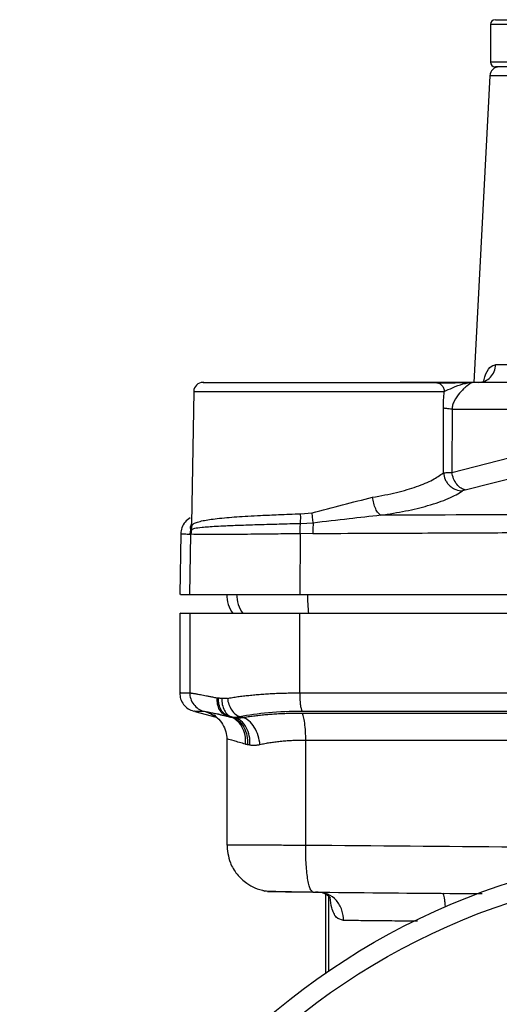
# Model space of a CAD drawing. Header units: millimetres. Extents: x 415 to 1550, y 0 to 812.
# Tile 32 of 51: x 739 to 790, y 369 to 473. Entities that reach past the tile are written whole.
import ezdxf

# ---------------------------------------------------------------- set-up
doc = ezdxf.new("R2010")
doc.units = ezdxf.units.MM

msp = doc.modelspace()

# ---------------------------------------------------------------- linework, layer by layer
at = {"color": 7, "linetype": 'Continuous', "lineweight": 25}
for p, q in [((788.74, 472.84), (788.74, 468.84)), ((788.69, 467.4), (786.99, 434.84)), ((789.32, 436.74), (795.13, 436.74)), ((786.99, 434.84), (779.17, 434.84)), ((782.88, 434.84), (783.25, 434.77)), ((786.04, 434.84), (786.82, 434.84)), ((793.73, 434.84), (786.82, 434.84)), ((757.23, 433.86), (756.98, 419.83)), ((757.23, 433.86), (757.23, 433.86)), ((783.75, 425.24), (783.75, 432.1)), ((784.67, 432), (784.64, 425.28)), ((784.67, 432), (796.15, 432)), ((784.64, 425.28), (794.43, 427.79)), ((786.07, 423.44), (795.93, 425.93)), ((768.59, 420.89), (769.8, 421.01)), ((756.87, 418.73), (756.93, 419.2)), ((756.99, 419.21), (756.92, 418.73)), ((757, 419.66), (756.93, 419.2)), ((756.99, 419.21), (756.93, 419.2)), ((756.99, 419.21), (757.05, 419.68)), ((757, 419.66), (757.05, 419.68)), ((769.92, 419.91), (768.57, 419.84)), ((755.86, 418.77), (755.74, 412.34)), ((756.81, 412.34), (756.92, 418.73)), ((756.87, 418.73), (756.92, 418.73)), ((768.54, 418.78), (768.52, 412.34)), ((769.87, 418.8), (768.54, 418.78)), ((755.74, 410.34), (755.74, 401.88)), ((756.81, 410.34), (756.81, 401.88)), ((768.52, 401.88), (768.52, 410.34)), ((757.34, 399.92), (759.61, 399.31)), ((760.74, 397), (760.74, 385.72)), ((760.82, 396.94), (760.81, 396.94)), ((760.81, 396.94), (760.82, 396.94)), ((769.13, 385.73), (769.13, 396.84)), ((769.26, 380.75), (769.91, 380.75)), ((769.89, 380.73), (769.82, 380.81)), ((771.24, 380.48), (771.24, 372.14))]:
    msp.add_line(p, q, dxfattribs=at)
at = {"color": 8, "linetype": 'Continuous', "lineweight": 25}
for p, q in [((838.74, 472.84), (788.74, 472.84)), ((801.14, 468.84), (788.74, 468.84)), ((813.74, 467.4), (788.69, 467.4)), ((757, 419.83), (757, 419.66)), ((771.58, 372.37), (771.58, 380.29))]:
    msp.add_line(p, q, dxfattribs=at)
at = {"color": 7, "linetype": 'Continuous', "lineweight": 25}
msp.add_circle((813.74, 310.34), 75, dxfattribs=at)
for centre, radius, start, end in [((789.24, 472.84), 0.5, 90, 180), ((789.69, 467.34), 1, 90, 177), ((789.24, 468.84), 0.5, 180, 270), ((758.23, 433.84), 1, 90, 178.0504), ((764.24, 412.34), 3.5, 179.9616, 215.6739)]:
    msp.add_arc(centre, radius, start, end, dxfattribs=at)
at = {"color": 8, "linetype": 'Continuous', "lineweight": 25}
for centre, radius, start, end in [((765.3, 412.34), 3.51, 179.9547, 215.604), ((787.3, 412.25), 17.98, 179.7036, 186.229)]:
    msp.add_arc(centre, radius, start, end, dxfattribs=at)
at = {"color": 7, "linetype": 'Continuous', "lineweight": 25}
for points, knots in [([(789.28, 473.34), (789.27, 473.34), (789.25, 473.34), (789.93, 473.34), (791.42, 473.34), (793.07, 473.34), (794.95, 473.34), (797.66, 473.34), (800.24, 473.34), (801.49, 473.34)], [0, 0, 0, 0, 0.0529803, 0.2499636, 0.4469469, 0.5435054, 0.6400844, 0.8252752, 1, 1, 1, 1]), ([(801.49, 468.34), (800.24, 468.34), (797.66, 468.34), (794.95, 468.34), (793.07, 468.34), (791.42, 468.34), (789.93, 468.34), (789.25, 468.34), (789.27, 468.34), (789.28, 468.34)], [0, 0, 0, 0, 0.174725, 0.359916, 0.456474, 0.553053, 0.750036, 0.94702, 1, 1, 1, 1]), ([(787.49, 434.84), (787.72, 434.87), (788.18, 434.93), (788.78, 435.36), (789.2, 435.98), (789.28, 436.49), (789.32, 436.74)], [0, 0, 0, 0, 0.25, 0.5, 0.75, 1, 1, 1, 1]), ([(758.3, 434.84), (758.28, 434.84), (758.15, 434.84), (758.85, 434.84), (760.51, 434.84), (763.12, 434.84), (766.23, 434.84), (769.6, 434.84), (773.09, 434.84), (776.54, 434.84), (779.53, 434.84), (781.78, 434.84), (782.52, 434.84), (782.88, 434.84)], [0, 0, 0, 0, 0.020466, 0.117939, 0.219607, 0.321275, 0.418747, 0.509771, 0.605057, 0.705762, 0.807918, 0.907212, 1, 1, 1, 1]), ([(786.5, 434.82), (786.11, 434.8), (785.33, 434.78), (784.06, 434.75), (783.5, 434.77), (783.23, 434.77)], [0, 0, 0, 0, 0.334982, 0.668386, 1, 1, 1, 1]), ([(783.85, 433.86), (784.13, 434), (784.7, 434.29), (785.89, 434.73), (786.51, 434.81), (786.82, 434.84)], [0, 0, 0, 0, 0.3154964, 0.6544924, 1, 1, 1, 1]), ([(786.82, 434.84), (786.66, 434.76), (786.46, 434.66), (786.06, 434.3), (785.93, 434.18), (785.75, 434), (785.42, 433.64), (785, 433.11), (784.75, 432.52), (784.69, 432.22), (784.67, 432.07), (784.67, 432)], [0, 0, 0, 0, 0.3591994, 0.4420182, 0.4943575, 0.5097771, 0.653409, 0.862301, 0.9376375, 0.9700101, 1, 1, 1, 1]), ([(783.75, 432.1), (783.76, 432.4), (783.77, 433.01), (783.82, 433.57), (783.85, 433.86)], [0, 0, 0, 0, 0.486997, 1, 1, 1, 1]), ([(784.67, 432), (784.46, 432.02), (784.06, 432.05), (783.85, 432.09), (783.75, 432.1)], [0, 0, 0, 0, 0.499999, 1, 1, 1, 1]), ([(776.23, 422.65), (777.1, 422.81), (778.84, 423.13), (780.98, 423.77), (782.71, 424.49), (783.4, 424.99), (783.75, 425.24)], [0, 0, 0, 0, 0.249318, 0.499094, 0.749351, 1, 1, 1, 1]), ([(783.75, 425.24), (783.88, 425.25), (784.09, 425.26), (784.48, 425.28), (784.64, 425.28)], [0, 0, 0, 0, 0.586518, 1, 1, 1, 1]), ([(783.75, 425.24), (783.8, 425), (783.87, 424.62), (784.13, 424.18), (784.4, 423.87), (784.72, 423.63), (785.17, 423.39), (785.53, 423.35), (785.77, 423.32)], [0, 0, 0, 0, 0.2398008, 0.3685817, 0.5000002, 0.6314187, 0.7601995, 1, 1, 1, 1]), ([(786.07, 423.44), (785.92, 423.48), (785.61, 423.58), (785.17, 424), (784.81, 424.59), (784.7, 425.06), (784.64, 425.28)], [0, 0, 0, 0, 0.2372751, 0.4932278, 0.7528892, 1, 1, 1, 1]), ([(777.1, 420.74), (778, 420.89), (779.82, 421.17), (781.83, 421.67), (783.28, 422.12), (784.3, 422.52), (785.16, 422.92), (785.57, 423.19), (785.77, 423.32)], [0, 0, 0, 0, 0.225002, 0.455952, 0.593286, 0.726649, 0.86423, 1, 1, 1, 1]), ([(786.07, 423.44), (786.01, 423.42), (785.88, 423.38), (785.81, 423.34), (785.77, 423.32)], [0, 0, 0, 0, 0.499566, 1, 1, 1, 1]), ([(769.8, 421.01), (770.89, 421.29), (773.1, 421.86), (775.18, 422.39), (776.23, 422.65)], [0, 0, 0, 0, 0.496045, 1, 1, 1, 1]), ([(777.1, 420.74), (777.01, 420.81), (776.82, 420.94), (776.55, 421.4), (776.34, 421.99), (776.27, 422.44), (776.23, 422.65)], [0, 0, 0, 0, 0.2427014, 0.4999998, 0.7572996, 1, 1, 1, 1]), ([(756.84, 420.46), (756.66, 420.33), (756.28, 420.05), (755.93, 419.44), (755.88, 418.99), (755.86, 418.77)], [0, 0, 0, 0, 0.339043, 0.678794, 1, 1, 1, 1]), ([(757.05, 419.68), (757.11, 419.74), (757.23, 419.86), (757.62, 420.02), (758.17, 420.16), (758.89, 420.29), (759.73, 420.39), (760.71, 420.49), (761.8, 420.58), (763, 420.65), (764.47, 420.73), (766.33, 420.81), (767.8, 420.87), (768.59, 420.89)], [0, 0, 0, 0, 0.0728302, 0.1565869, 0.2512876, 0.3303352, 0.4139186, 0.5020427, 0.5815342, 0.6646753, 0.7514677, 0.8661569, 1, 1, 1, 1]), ([(768.57, 419.84), (768.58, 420), (768.6, 420.33), (768.59, 420.71), (768.59, 420.89)], [0, 0, 0, 0, 0.499999, 1, 1, 1, 1]), ([(769.92, 419.91), (769.9, 420.08), (769.87, 420.43), (769.82, 420.82), (769.8, 421.01)], [0, 0, 0, 0, 0.514388, 1, 1, 1, 1]), ([(777.1, 420.74), (775.98, 420.61), (773.59, 420.34), (771.19, 420.06), (769.92, 419.91)], [0, 0, 0, 0, 0.470998, 1, 1, 1, 1]), ([(850.39, 420.74), (844.3, 420.76), (832.13, 420.8), (813.74, 420.82), (795.36, 420.8), (783.19, 420.76), (777.1, 420.74)], [0, 0, 0, 0, 0.249969, 0.500002, 0.750031, 1, 1, 1, 1]), ([(768.57, 419.84), (767.81, 419.82), (766.3, 419.78), (764.19, 419.72), (762.26, 419.66), (760.75, 419.6), (759.61, 419.54), (758.77, 419.49), (757.95, 419.42), (757.28, 419.34), (757.08, 419.25), (756.99, 419.21)], [0, 0, 0, 0, 0.126699, 0.252398, 0.377109, 0.500848, 0.587166, 0.670623, 0.751211, 0.886849, 1, 1, 1, 1]), ([(768.54, 418.78), (768.54, 418.97), (768.54, 419.35), (768.56, 419.67), (768.57, 419.84)], [0, 0, 0, 0, 0.5, 1, 1, 1, 1]), ([(769.92, 419.91), (769.91, 419.73), (769.88, 419.39), (769.87, 418.99), (769.87, 418.8)], [0, 0, 0, 0, 0.513995, 1, 1, 1, 1]), ([(755.86, 418.77), (755.88, 418.77), (755.92, 418.77), (756.23, 418.76), (756.65, 418.74), (756.87, 418.73)], [0, 0, 0, 0, 0.306194, 0.639528, 1, 1, 1, 1]), ([(768.54, 418.78), (767.85, 418.77), (766.41, 418.75), (764.54, 418.72), (762.91, 418.71), (761.54, 418.7), (760.14, 418.69), (758.86, 418.69), (757.84, 418.7), (757.16, 418.71), (757, 418.72), (756.92, 418.73)], [0, 0, 0, 0, 0.113425, 0.237324, 0.325806, 0.418951, 0.516758, 0.643974, 0.76692, 0.885595, 1, 1, 1, 1]), ([(769.87, 418.8), (771.85, 418.81), (775.72, 418.83), (781.2, 418.85), (785.92, 418.87), (789.85, 418.89), (793.75, 418.9), (798.8, 418.91), (805, 418.93), (811.95, 418.93), (818.46, 418.93), (824.75, 418.92), (830.83, 418.91), (836.24, 418.89), (841.18, 418.87), (845.86, 418.85), (851.44, 418.83), (855.45, 418.81), (857.61, 418.8)], [0, 0, 0, 0, 0.0683086, 0.1330414, 0.1881137, 0.2300621, 0.2674406, 0.3212811, 0.4022368, 0.4787322, 0.5581867, 0.6238904, 0.6929312, 0.7653092, 0.8087328, 0.8619059, 0.9256616, 1, 1, 1, 1]), ([(755.86, 412.34), (755.84, 412.34), (755.76, 412.34), (756.39, 412.34), (756.81, 412.34)], [0, 0, 0, 0, 0.333333, 1, 1, 1, 1]), ([(756.81, 412.34), (756.9, 412.34), (757.08, 412.34), (757.84, 412.34), (758.94, 412.34), (760.38, 412.34), (762.1, 412.34), (764.07, 412.34), (766.22, 412.34), (767.76, 412.34), (768.52, 412.34)], [0, 0, 0, 0, 0.125, 0.25, 0.375, 0.5, 0.625, 0.75, 0.875, 1, 1, 1, 1]), ([(768.52, 412.34), (774.52, 412.34), (786.51, 412.34), (804.66, 412.34), (822.83, 412.34), (840.98, 412.34), (852.97, 412.34), (858.97, 412.34)], [0, 0, 0, 0, 0.2, 0.4, 0.6, 0.8, 1, 1, 1, 1]), ([(755.86, 410.34), (755.84, 410.34), (755.76, 410.34), (756.39, 410.34), (756.81, 410.34)], [0, 0, 0, 0, 0.333333, 1, 1, 1, 1]), ([(756.81, 410.34), (756.82, 410.34), (756.84, 410.34), (756.88, 410.34), (756.93, 410.34), (756.99, 410.34), (757.06, 410.34), (757.19, 410.34), (757.43, 410.34), (757.84, 410.34), (758.34, 410.34), (759.14, 410.34), (760.37, 410.34), (761.86, 410.34), (763.18, 410.34), (764.2, 410.34), (765.26, 410.34), (766.22, 410.34), (767.07, 410.34), (767.79, 410.34), (768.28, 410.34), (768.52, 410.34)], [0, 0, 0, 0, 0.01983, 0.039635, 0.059426, 0.079219, 0.099028, 0.118867, 0.180846, 0.242854, 0.306677, 0.370527, 0.500005, 0.629483, 0.693306, 0.757157, 0.819136, 0.881144, 0.920775, 0.960356, 1, 1, 1, 1]), ([(768.52, 410.34), (769.1, 410.34), (770.24, 410.34), (771.97, 410.34), (773.69, 410.34), (775.42, 410.34), (777.15, 410.34), (778.88, 410.34), (780.61, 410.34), (782.34, 410.34), (784.07, 410.34), (785.81, 410.34), (787.55, 410.34), (789.28, 410.34), (794.22, 410.34), (802.37, 410.34), (813.74, 410.34), (825.12, 410.34), (833.77, 410.34), (839.7, 410.34), (842.92, 410.34), (846.14, 410.34), (849.35, 410.34), (852.56, 410.34), (855.77, 410.34), (857.9, 410.34), (858.97, 410.34)], [0, 0, 0, 0, 0.019208, 0.038411, 0.057612, 0.076809, 0.096005, 0.1152, 0.134395, 0.15359, 0.172786, 0.191985, 0.211185, 0.23039, 0.249598, 0.374796, 0.5, 0.625199, 0.750403, 0.786071, 0.821727, 0.857376, 0.893024, 0.928673, 0.964331, 1, 1, 1, 1]), ([(755.74, 401.88), (755.76, 401.67), (755.8, 401.23), (756.13, 400.64), (756.61, 400.17), (757.03, 400.02), (757.23, 399.95)], [0, 0, 0, 0, 0.243175, 0.5, 0.756825, 1, 1, 1, 1]), ([(756.81, 401.88), (756.82, 401.88), (756.84, 401.88), (756.88, 401.88), (756.93, 401.87), (756.99, 401.86), (757.06, 401.85), (757.15, 401.84), (757.24, 401.82), (757.34, 401.81), (757.45, 401.79), (757.57, 401.77), (757.74, 401.74), (757.96, 401.7), (758.25, 401.64), (758.58, 401.58), (758.93, 401.51), (759.32, 401.43), (759.6, 401.37), (759.75, 401.34)], [0, 0, 0, 0, 0.045157, 0.090368, 0.135636, 0.180963, 0.226349, 0.271797, 0.317308, 0.362883, 0.408525, 0.454235, 0.500014, 0.581581, 0.663843, 0.746808, 0.830484, 0.914879, 1, 1, 1, 1]), ([(756.81, 401.88), (756.81, 401.68), (756.84, 401.46), (756.98, 401.04), (757.09, 400.84), (757.37, 400.48), (757.53, 400.32), (757.9, 400.08), (758.1, 400), (758.29, 399.95)], [0, 0, 0, 0, 0.25, 0.25, 0.5, 0.5, 0.75, 0.75, 1, 1, 1, 1]), ([(760.82, 401.3), (760.91, 401.32), (761.08, 401.35), (761.36, 401.39), (761.63, 401.44), (761.92, 401.48), (762.21, 401.52), (762.5, 401.55), (762.8, 401.59), (763.1, 401.62), (763.41, 401.65), (763.72, 401.68), (764.03, 401.71), (764.46, 401.74), (765.01, 401.78), (765.69, 401.82), (766.38, 401.85), (767.09, 401.87), (767.8, 401.88), (768.28, 401.88), (768.52, 401.88)], [0, 0, 0, 0, 0.042695, 0.0852, 0.127516, 0.169644, 0.211586, 0.253342, 0.294913, 0.3363, 0.377505, 0.418529, 0.459372, 0.500036, 0.583963, 0.667637, 0.751067, 0.834263, 0.917238, 1, 1, 1, 1]), ([(768.52, 401.88), (769.04, 401.88), (770.07, 401.88), (771.62, 401.88), (773.16, 401.88), (774.71, 401.88), (776.27, 401.88), (777.82, 401.88), (779.37, 401.88), (780.93, 401.88), (782.48, 401.88), (784.04, 401.88), (785.6, 401.88), (787.15, 401.88), (788.71, 401.88), (790.27, 401.88), (791.83, 401.88), (793.4, 401.88), (794.96, 401.88), (796.52, 401.88), (798.08, 401.88), (799.65, 401.88), (801.21, 401.88), (802.78, 401.88), (804.34, 401.88), (805.91, 401.88), (807.47, 401.88), (809.04, 401.88), (810.61, 401.88), (812.17, 401.88), (813.74, 401.88), (815.3, 401.88), (816.87, 401.88), (818.44, 401.88), (820, 401.88), (821.57, 401.88), (823.13, 401.88), (824.7, 401.88), (826.26, 401.88), (827.83, 401.88), (829.39, 401.88), (830.96, 401.88), (832.52, 401.88), (834.08, 401.88), (835.64, 401.88), (837.21, 401.88), (838.77, 401.88), (840.33, 401.88), (841.89, 401.88), (843.44, 401.88), (845, 401.88), (846.56, 401.88), (848.11, 401.88), (849.67, 401.88), (851.22, 401.88), (852.77, 401.88), (854.32, 401.88), (855.87, 401.88), (857.42, 401.88), (858.45, 401.88), (858.97, 401.88)], [0, 0, 0, 0, 0.017237, 0.034474, 0.051711, 0.068949, 0.086187, 0.103424, 0.120662, 0.1379, 0.155139, 0.172377, 0.189616, 0.206854, 0.224093, 0.241332, 0.258571, 0.275811, 0.29305, 0.31029, 0.327529, 0.344769, 0.362009, 0.37925, 0.39649, 0.41373, 0.430971, 0.448212, 0.465453, 0.482694, 0.499935, 0.517177, 0.534419, 0.55166, 0.568902, 0.586144, 0.603387, 0.620629, 0.637871, 0.655114, 0.672357, 0.6896, 0.706843, 0.724086, 0.74133, 0.758573, 0.775817, 0.793061, 0.810305, 0.827549, 0.844794, 0.862038, 0.879283, 0.896528, 0.913773, 0.931018, 0.948263, 0.965509, 0.982754, 1, 1, 1, 1]), ([(768.76, 399.95), (768.73, 400), (768.7, 400.09), (768.64, 400.33), (768.61, 400.48), (768.57, 400.84), (768.55, 401.04), (768.53, 401.46), (768.52, 401.68), (768.52, 401.88)], [0, 0, 0, 0, 0.25, 0.25, 0.5, 0.5, 0.75, 0.75, 1, 1, 1, 1]), ([(760.81, 399.41), (760.65, 399.46), (760.5, 399.53), (760.21, 399.77), (760.08, 399.92), (759.88, 400.28), (759.81, 400.49), (759.73, 400.92), (759.73, 401.14), (759.75, 401.34)], [0, 0, 0, 0, 0.25, 0.25, 0.5, 0.5, 0.75, 0.75, 1, 1, 1, 1]), ([(760.98, 399.38), (760.83, 399.42), (760.67, 399.5), (760.38, 399.74), (760.25, 399.89), (760.04, 400.26), (759.96, 400.47), (759.87, 400.89), (759.86, 401.12), (759.87, 401.32)], [0, 0, 0, 0, 0.25, 0.25, 0.5, 0.5, 0.75, 0.75, 1, 1, 1, 1]), ([(760.23, 401.28), (760.21, 401.07), (760.23, 400.85), (760.31, 400.42), (760.39, 400.21), (760.59, 399.84), (760.72, 399.68), (761, 399.45), (761.15, 399.37), (761.31, 399.33)], [0, 0, 0, 0, 0.25, 0.25, 0.5, 0.5, 0.75, 0.75, 1, 1, 1, 1]), ([(760.82, 401.3), (760.84, 401.09), (760.89, 400.87), (761.04, 400.45), (761.14, 400.24), (761.39, 399.88), (761.53, 399.72), (761.84, 399.49), (761.99, 399.41), (762.14, 399.37)], [0, 0, 0, 0, 0.25, 0.25, 0.5, 0.5, 0.75, 0.75, 1, 1, 1, 1]), ([(758.29, 399.95), (758.37, 399.95), (758.63, 399.9), (759.49, 399.72), (760.08, 399.58), (760.81, 399.41)], [0, 0, 0, 0, 0.5, 0.5, 1, 1, 1, 1]), ([(758.67, 399.86), (758.69, 399.85), (758.72, 399.85), (758.78, 399.84), (758.92, 399.82), (759.19, 399.76), (759.61, 399.67), (760.01, 399.58), (760.34, 399.51), (760.7, 399.42), (760.96, 399.36), (761.09, 399.33)], [0, 0, 0, 0, 0.0476258, 0.0952882, 0.1429945, 0.3564422, 0.5714175, 0.6771464, 0.7837926, 0.8913968, 1, 1, 1, 1]), ([(759.01, 399.7), (759.26, 399.56), (759.77, 399.27), (760.33, 398.58), (760.68, 397.79), (760.73, 397.24), (760.75, 396.97)], [0, 0, 0, 0, 0.255208, 0.5138276, 0.7651128, 1, 1, 1, 1]), ([(759.3, 399.53), (759.29, 399.53), (759.22, 399.55), (759.39, 399.51), (759.54, 399.47)], [0, 0, 0, 0, 0.088506, 1, 1, 1, 1]), ([(761.09, 399.33), (761.12, 399.32), (761.18, 399.31), (761.25, 399.3), (761.28, 399.3)], [0, 0, 0, 0, 0.501074, 1, 1, 1, 1]), ([(762.73, 396.43), (762.75, 396.74), (762.74, 397.07), (762.62, 397.71), (762.51, 398.02), (762.2, 398.56), (762.01, 398.79), (761.57, 399.14), (761.33, 399.26), (761.09, 399.33)], [0, 0, 0, 0, 0.25, 0.25, 0.5, 0.5, 0.75, 0.75, 1, 1, 1, 1]), ([(761.28, 399.3), (761.33, 399.29), (761.42, 399.28), (761.52, 399.26), (761.57, 399.26)], [0, 0, 0, 0, 0.493847, 1, 1, 1, 1]), ([(761.28, 399.3), (761.51, 399.23), (761.75, 399.11), (762.19, 398.76), (762.39, 398.52), (762.7, 397.97), (762.82, 397.66), (762.95, 397.02), (762.97, 396.69), (762.96, 396.38)], [0, 0, 0, 0, 0.25, 0.25, 0.5, 0.5, 0.75, 0.75, 1, 1, 1, 1]), ([(761.31, 399.33), (761.35, 399.32), (761.44, 399.31), (761.58, 399.31), (761.72, 399.31), (761.86, 399.32), (762, 399.34), (762.1, 399.36), (762.14, 399.37)], [0, 0, 0, 0, 0.163682, 0.328511, 0.494521, 0.66175, 0.830238, 1, 1, 1, 1]), ([(761.57, 399.26), (761.62, 399.25), (761.71, 399.24), (761.85, 399.23), (762, 399.23), (762.15, 399.24), (762.31, 399.25), (762.42, 399.27), (762.48, 399.27)], [0, 0, 0, 0, 0.164237, 0.329465, 0.495672, 0.662844, 0.83096, 1, 1, 1, 1]), ([(762.14, 399.37), (763.03, 399.55), (764.05, 399.7), (766.3, 399.9), (767.51, 399.95), (768.76, 399.95)], [0, 0, 0, 0, 0.5, 0.5, 1, 1, 1, 1]), ([(762.48, 399.27), (762.57, 399.29), (762.75, 399.32), (763.03, 399.36), (763.31, 399.4), (763.6, 399.44), (763.89, 399.48), (764.19, 399.51), (764.49, 399.54), (764.8, 399.57), (765.1, 399.6), (765.52, 399.63), (766.06, 399.67), (766.72, 399.7), (767.4, 399.73), (768.08, 399.74), (768.54, 399.74), (768.77, 399.74)], [0, 0, 0, 0, 0.050903, 0.1016, 0.152092, 0.202383, 0.252474, 0.302368, 0.352068, 0.401577, 0.450899, 0.500039, 0.600545, 0.700724, 0.80064, 0.90037, 1, 1, 1, 1]), ([(764.27, 396.37), (764.24, 396.68), (764.18, 397.01), (763.97, 397.65), (763.83, 397.96), (763.5, 398.5), (763.3, 398.73), (762.89, 399.09), (762.68, 399.21), (762.48, 399.27)], [0, 0, 0, 0, 0.25, 0.25, 0.5, 0.5, 0.75, 0.75, 1, 1, 1, 1]), ([(768.76, 399.95), (783.62, 399.95), (798.68, 399.95), (828.81, 399.95), (843.87, 399.95), (858.73, 399.95)], [0, 0, 0, 0, 0.5, 0.5, 1, 1, 1, 1]), ([(768.77, 399.74), (769.31, 399.74), (770.39, 399.74), (772, 399.74), (773.62, 399.74), (775.22, 399.74), (776.83, 399.74), (778.42, 399.74), (780.02, 399.74), (781.61, 399.74), (783.19, 399.74), (784.77, 399.74), (786.34, 399.74), (787.91, 399.74), (789.47, 399.74), (791.03, 399.74), (792.58, 399.74), (794.13, 399.73), (795.67, 399.73), (797.21, 399.73), (798.74, 399.73), (800.27, 399.73), (801.79, 399.73), (803.3, 399.73), (804.81, 399.73), (806.31, 399.73), (807.81, 399.73), (809.3, 399.73), (810.79, 399.73), (812.27, 399.73), (814.21, 399.73), (816.61, 399.73), (819.49, 399.73), (822.39, 399.73), (825.31, 399.73), (828.25, 399.73), (831.21, 399.73), (834.19, 399.73), (837.2, 399.74), (840.22, 399.74), (843.26, 399.74), (846.32, 399.74), (849.39, 399.74), (852.49, 399.74), (855.6, 399.74), (857.68, 399.74), (858.72, 399.74)], [0, 0, 0, 0, 0.018174, 0.036281, 0.054321, 0.072294, 0.090199, 0.108038, 0.12581, 0.143515, 0.161153, 0.178724, 0.196229, 0.213667, 0.231039, 0.248344, 0.265583, 0.282756, 0.299862, 0.316902, 0.333877, 0.350785, 0.367627, 0.384404, 0.401114, 0.417759, 0.434339, 0.450853, 0.467301, 0.483683, 0.500001, 0.531623, 0.563487, 0.595594, 0.627944, 0.660538, 0.693377, 0.72646, 0.759788, 0.793363, 0.827183, 0.861251, 0.895566, 0.930129, 0.96494, 1, 1, 1, 1]), ([(769.13, 396.84), (769.13, 397.15), (769.12, 397.47), (769.09, 398.09), (769.06, 398.4), (768.99, 398.94), (768.95, 399.17), (768.86, 399.53), (768.82, 399.66), (768.77, 399.74)], [0, 0, 0, 0, 0.25, 0.25, 0.5, 0.5, 0.75, 0.75, 1, 1, 1, 1]), ([(763.2, 396.33), (763.22, 396.65), (763.2, 396.98), (763.07, 397.63), (762.96, 397.94), (762.65, 398.49), (762.46, 398.73), (762.03, 399.08), (761.8, 399.19), (761.57, 399.26)], [0, 0, 0, 0, 0.25, 0.25, 0.5, 0.5, 0.75, 0.75, 1, 1, 1, 1]), ([(762.96, 396.38), (762.92, 396.38), (762.84, 396.4), (762.76, 396.42), (762.73, 396.43)], [0, 0, 0, 0, 0.5, 1, 1, 1, 1]), ([(764.27, 396.37), (764.22, 396.36), (764.11, 396.34), (763.95, 396.32), (763.79, 396.3), (763.64, 396.3), (763.49, 396.3), (763.34, 396.31), (763.25, 396.33), (763.2, 396.33)], [0, 0, 0, 0, 0.1440995, 0.2873967, 0.4301224, 0.5725102, 0.7147953, 0.8572136, 1, 1, 1, 1]), ([(769.13, 396.84), (769.03, 396.84), (768.82, 396.84), (768.51, 396.84), (768.21, 396.83), (767.91, 396.82), (767.61, 396.8), (767.31, 396.79), (767.01, 396.76), (766.72, 396.74), (766.43, 396.71), (766.14, 396.68), (765.86, 396.65), (765.58, 396.61), (765.31, 396.57), (765.04, 396.53), (764.78, 396.48), (764.52, 396.43), (764.36, 396.39), (764.27, 396.37)], [0, 0, 0, 0, 0.057325, 0.114808, 0.172454, 0.23027, 0.288261, 0.346435, 0.404795, 0.46335, 0.522104, 0.581063, 0.640233, 0.69962, 0.75923, 0.819067, 0.879137, 0.939447, 1, 1, 1, 1]), ([(858.36, 396.84), (857.81, 396.84), (856.7, 396.84), (855.05, 396.84), (853.41, 396.84), (851.79, 396.84), (850.18, 396.84), (848.59, 396.84), (847.01, 396.84), (845.44, 396.84), (843.9, 396.84), (842.36, 396.84), (840.84, 396.84), (839.34, 396.84), (837.85, 396.84), (836.38, 396.84), (834.92, 396.84), (833.48, 396.84), (832.05, 396.84), (830.64, 396.84), (829.25, 396.84), (827.87, 396.84), (826.51, 396.84), (825.16, 396.84), (823.83, 396.84), (822.51, 396.84), (821.21, 396.84), (819.93, 396.84), (818.66, 396.84), (817.41, 396.84), (816.17, 396.84), (814.95, 396.84), (813.36, 396.84), (811.38, 396.84), (808.97, 396.84), (806.5, 396.84), (803.98, 396.84), (801.39, 396.84), (798.74, 396.84), (796.04, 396.84), (793.27, 396.84), (790.45, 396.84), (787.57, 396.84), (784.63, 396.84), (781.64, 396.84), (778.59, 396.84), (775.48, 396.84), (772.32, 396.84), (770.2, 396.84), (769.13, 396.84)], [0, 0, 0, 0, 0.018829, 0.037477, 0.055946, 0.074235, 0.092344, 0.110273, 0.128022, 0.14559, 0.162979, 0.180188, 0.197217, 0.214066, 0.230735, 0.247224, 0.263533, 0.279662, 0.295611, 0.31138, 0.32697, 0.342379, 0.357608, 0.372657, 0.387526, 0.402216, 0.416725, 0.431054, 0.445203, 0.459173, 0.472962, 0.486571, 0.500001, 0.526182, 0.55304, 0.580573, 0.608782, 0.637667, 0.667227, 0.697464, 0.728376, 0.759963, 0.792227, 0.825166, 0.858782, 0.893073, 0.928039, 0.963682, 1, 1, 1, 1]), ([(760.74, 385.84), (760.81, 385.16), (760.93, 384.01), (761.79, 382.6), (762.72, 381.72), (763.75, 381.13), (764.43, 380.95), (764.79, 380.85)], [0, 0, 0, 0, 0.29073, 0.491748, 0.697603, 0.838897, 1, 1, 1, 1]), ([(813.74, 237.34), (794.38, 237.34), (775.82, 245.03), (748.44, 272.41), (740.74, 290.98), (740.74, 329.7), (748.44, 348.27), (775.82, 375.65), (794.38, 383.34), (813.74, 383.34)], [0, 0, 0, 0, 0.25, 0.25, 0.5, 0.5, 0.75, 0.75, 1, 1, 1, 1]), ([(764.58, 380.9), (764.65, 380.89), (764.8, 380.86), (765.85, 380.82), (767.33, 380.79), (768.56, 380.76), (769.16, 380.75)], [0, 0, 0, 0, 0.261118, 0.514791, 0.761048, 1, 1, 1, 1]), ([(765.06, 380.81), (765.18, 380.81), (765.41, 380.8), (766.54, 380.79), (767.8, 380.77), (768.7, 380.76), (769, 380.76)], [0, 0, 0, 0, 0.28977, 0.576919, 0.861444, 1, 1, 1, 1]), ([(765.1, 380.81), (765.22, 380.8), (765.46, 380.8), (766.57, 380.78), (768.08, 380.77), (769.3, 380.75), (769.91, 380.75)], [0, 0, 0, 0, 0.252724, 0.503621, 0.752688, 1, 1, 1, 1]), ([(769.89, 380.73), (774.73, 380.68), (780.7, 380.63), (786.72, 380.58), (787.87, 380.57)], [0, 0, 0, 0, 0.8101227, 1, 1, 1, 1]), ([(770.19, 380.78), (770.51, 380.76), (770.92, 380.73), (771.19, 380.56), (771.24, 380.52)], [0, 0, 0, 0, 0.7755271, 1, 1, 1, 1]), ([(773.15, 377.72), (773.15, 378.07), (773.1, 378.45), (772.84, 379.19), (772.64, 379.54), (772.13, 380.13), (771.82, 380.35), (771.16, 380.65), (770.83, 380.72), (770.52, 380.72)], [0, 0, 0, 0, 0.25, 0.25, 0.5, 0.5, 0.75, 0.75, 1, 1, 1, 1]), ([(770.76, 380.71), (771.01, 380.64), (771.34, 380.54), (771.71, 380.17), (771.74, 380.15), (771.75, 380.14)], [0, 0, 0, 0, 0.63158, 0.822917, 1, 1, 1, 1])]:
    msp.add_open_spline(points, degree=3, knots=knots, dxfattribs=at)
at = {"color": 8, "linetype": 'Continuous', "lineweight": 25}
for points, knots in [([(788.02, 434.84), (788.06, 435.04), (788.22, 435.75), (788.64, 436.52), (789.1, 436.67), (789.32, 436.74)], [0, 0, 0, 0, 0.164968, 0.592394, 1, 1, 1, 1]), ([(757.33, 433.86), (757.3, 433.86), (757.15, 433.86), (757.95, 433.86), (759.71, 433.86), (762.43, 433.86), (765.79, 433.86), (769.55, 433.86), (773.39, 433.86), (777.04, 433.86), (780.16, 433.86), (782.62, 433.86), (783.44, 433.86), (783.85, 433.86)], [0, 0, 0, 0, 0.024517, 0.122065, 0.219614, 0.317162, 0.41471, 0.512258, 0.609807, 0.707355, 0.804903, 0.902452, 1, 1, 1, 1]), ([(783.25, 434.77), (783.25, 434.77), (783.37, 434.74), (783.58, 434.56), (783.8, 434.25), (783.84, 433.99), (783.85, 433.86)], [0, 0, 0, 0, 0.004258, 0.336172, 0.668086, 1, 1, 1, 1]), ([(756.93, 419.2), (756.9, 419.3), (756.85, 419.46), (756.96, 419.73), (757, 419.83)], [0, 0, 0, 0, 0.636344, 1, 1, 1, 1]), ([(755.86, 401.88), (755.84, 401.88), (755.76, 401.88), (756.39, 401.88), (756.81, 401.88)], [0, 0, 0, 0, 0.333432, 1, 1, 1, 1]), ([(757.35, 399.95), (757.32, 399.95), (757.24, 399.95), (757.87, 399.95), (758.29, 399.95)], [0, 0, 0, 0, 0.333333, 1, 1, 1, 1]), ([(759.08, 399.65), (758.87, 399.72), (758.38, 399.88), (758.57, 399.87), (758.67, 399.86)], [0, 0, 0, 0, 0.439051, 1, 1, 1, 1]), ([(762.73, 396.43), (762.29, 396.56), (761.43, 396.82), (760.82, 396.98), (760.82, 396.95), (760.82, 396.94)], [0, 0, 0, 0, 0.402117, 0.792327, 1, 1, 1, 1]), ([(760.77, 385.76), (760.76, 385.76), (760.73, 385.76), (761.25, 385.76), (762.5, 385.75), (764.04, 385.75), (765.5, 385.74), (767.21, 385.73), (768.48, 385.73), (769.13, 385.73)], [0, 0, 0, 0, 0.044212, 0.245753, 0.471897, 0.59463, 0.723559, 0.858684, 1, 1, 1, 1]), ([(769.82, 380.81), (769.75, 380.86), (769.62, 380.96), (769.45, 381.52), (769.33, 382.17), (769.23, 382.97), (769.14, 384.13), (769.13, 385.1), (769.13, 385.73)], [0, 0, 0, 0, 0.194579, 0.331085, 0.470483, 0.60988, 0.746386, 1, 1, 1, 1]), ([(783.97, 379.13), (783.97, 379.17), (783.95, 379.39), (783.92, 379.74), (783.87, 380.13), (783.8, 380.5), (783.73, 380.56), (783.69, 380.61)], [0, 0, 0, 0, 0.040835, 0.240723, 0.440612, 0.636352, 1, 1, 1, 1]), ([(773.15, 377.72), (772.87, 377.79), (772.45, 377.9), (772.1, 378.48), (771.85, 379.14), (771.77, 379.78), (771.72, 380.17)], [0, 0, 0, 0, 0.356782, 0.532596, 0.715418, 1, 1, 1, 1]), ([(781.01, 377.64), (780.78, 377.64), (779.56, 377.65), (777.46, 377.68), (774.91, 377.7), (773.72, 377.71), (773.15, 377.72)], [0, 0, 0, 0, 0.066144, 0.353981, 0.688922, 1, 1, 1, 1])]:
    msp.add_open_spline(points, degree=3, knots=knots, dxfattribs=at)
at = {"color": 7, "linetype": 'Continuous', "lineweight": 25}
for points in [[(759.87, 401.32), (759.83, 401.33), (759.79, 401.33), (759.75, 401.34)], [(760.23, 401.28), (760.1, 401.29), (759.98, 401.31), (759.87, 401.32)], [(760.82, 401.3), (760.62, 401.26), (760.42, 401.26), (760.23, 401.28)], [(760.81, 399.41), (760.87, 399.4), (760.92, 399.39), (760.98, 399.38)], [(761.09, 399.33), (761, 399.36), (760.9, 399.38), (760.81, 399.41)], [(760.98, 399.38), (761.09, 399.36), (761.2, 399.35), (761.31, 399.33)], [(761.28, 399.3), (761.18, 399.32), (761.08, 399.35), (760.98, 399.38)], [(761.31, 399.33), (761.39, 399.31), (761.48, 399.28), (761.57, 399.26)], [(762.14, 399.37), (762.26, 399.34), (762.37, 399.31), (762.48, 399.27)], [(763.2, 396.33), (763.12, 396.35), (763.04, 396.36), (762.96, 396.38)], [(769.13, 385.73), (783.87, 385.6), (798.81, 385.47), (813.74, 385.34)]]:
    msp.add_open_spline(points, degree=3, dxfattribs=at)

doc.saveas('drawing.dxf')
